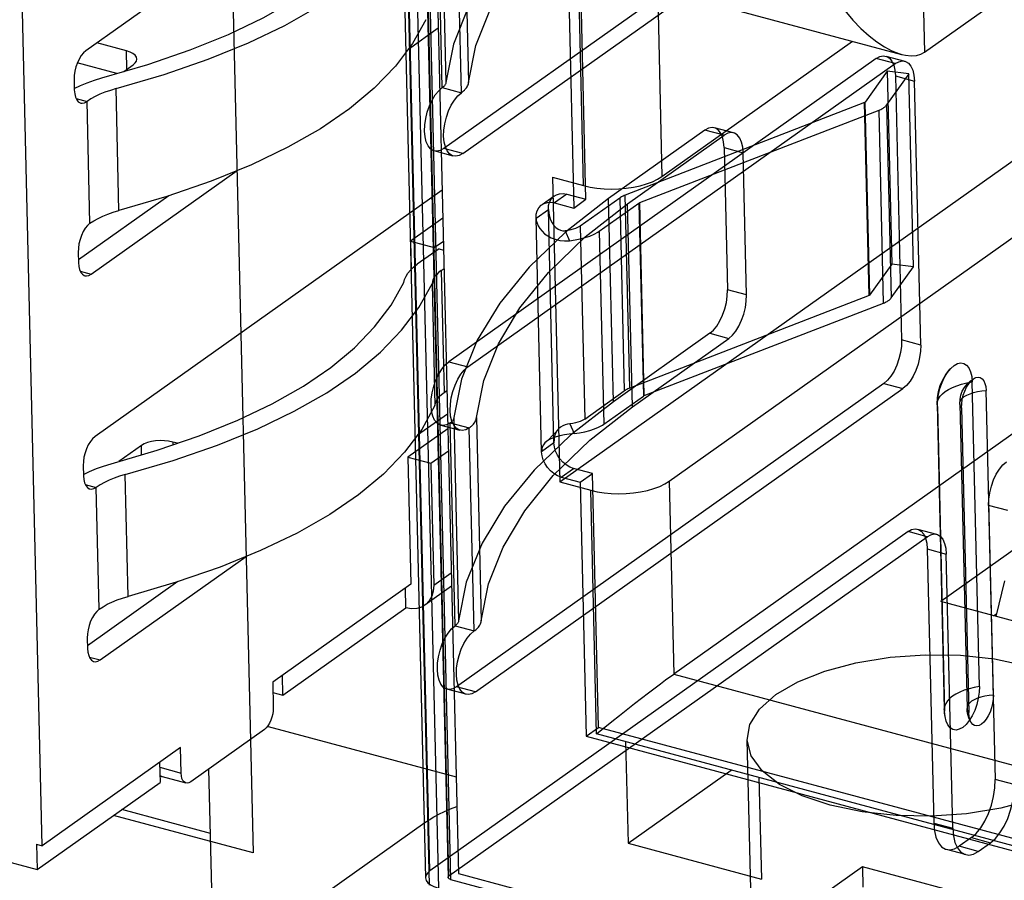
# Model space of a CAD drawing. Header units: millimetres. Extents: x 6 to 414, y 7 to 290.
# Tile 156 of 256: x 138.46 to 139.328, y 144.223 to 144.981. Entities that reach past the tile are written whole.
import ezdxf

# ---------------------------------------------------------------- set-up
doc = ezdxf.new("R2010")
doc.units = ezdxf.units.MM
doc.header["$LTSCALE"] = 23.1
doc.layers.get('0').update_dxf_attribs({"linetype": 'CONTINUOUS'})

msp = doc.modelspace()

# ---------------------------------------------------------------- linework, layer by layer
at = {"color": 4, "linetype": 'Continuous'}
for p, q in [((138.82092, 144.21827), (138.79098, 145.4823)), ((138.6425, 145.21348), (138.6654, 144.24665)), ((138.67878, 144.35813), (138.84444, 144.31367)), ((138.6654, 144.24665), (138.54222, 144.27971)), ((138.62787, 144.26389), (138.54955, 144.28491)), ((138.67044, 144.16961), (138.81679, 144.27341))]:
    msp.add_line(p, q, dxfattribs=at)
at = {"color": 6, "linetype": 'Continuous'}
for p, q in [((138.82135, 144.23093), (138.79451, 145.36429)), ((138.79056, 145.35633), (138.81736, 144.2247)), ((138.81051, 145.35853), (138.83736, 144.22517)), ((138.83816, 144.22642), (138.81131, 145.35978)), ((138.8128, 145.35673), (138.83965, 144.22337)), ((138.80196, 145.34904), (138.82881, 144.21568)), ((139.21053, 145.13502), (138.83358, 144.86767)), ((138.85038, 144.86316), (139.22733, 145.13051)), ((138.83124, 145.10492), (138.83548, 144.92588)), ((138.85122, 145.1049), (138.85546, 144.92586)), ((138.83231, 144.92139), (138.82807, 145.10043)), ((138.84911, 144.91688), (138.84487, 145.09592)), ((138.95901, 144.8229), (138.95423, 145.02432)), ((138.94339, 145.01663), (138.94817, 144.81521)), ((139.21498, 144.94703), (138.83804, 144.67968)), ((139.23178, 144.94252), (139.21498, 144.94703)), ((139.22339, 144.94915), (139.24019, 144.94464)), ((138.85484, 144.67517), (139.23178, 144.94252)), ((139.22466, 144.93584), (139.20513, 144.90843)), ((139.24369, 144.93347), (139.22417, 144.90607)), ((139.24369, 144.93347), (139.22466, 144.93584)), ((139.22466, 144.93584), (139.22868, 144.76575)), ((139.23188, 144.9317), (139.24868, 144.92719)), ((139.23188, 144.9317), (139.23739, 144.69895)), ((139.24772, 144.76338), (139.24369, 144.93347)), ((138.83231, 144.92139), (138.84911, 144.91688)), ((139.25419, 144.69444), (139.24868, 144.92719)), ((139.20474, 144.90817), (138.99368, 144.82658)), ((139.20507, 144.90837), (139.20474, 144.90817)), ((139.20877, 144.73808), (139.20474, 144.90817)), ((139.20507, 144.90837), (139.2091, 144.73828)), ((139.22417, 144.90607), (139.2282, 144.73598)), ((139.00641, 144.81996), (139.21747, 144.90154)), ((139.2215, 144.73145), (139.21747, 144.90154)), ((139.08916, 144.88146), (139.07236, 144.88596)), ((139.06395, 144.88384), (138.97895, 144.82356)), ((138.99575, 144.81905), (139.08075, 144.87934)), ((139.08075, 144.87934), (139.06395, 144.88384)), ((139.08085, 144.86852), (139.09765, 144.86401)), ((139.08085, 144.86852), (139.08381, 144.74319)), ((138.84197, 144.86105), (138.82517, 144.86555)), ((138.85038, 144.86316), (138.83358, 144.86767)), ((139.10062, 144.73868), (139.09765, 144.86401)), ((138.93106, 144.82582), (138.92022, 144.81813)), ((138.9422, 144.82741), (138.93136, 144.81972)), ((138.9422, 144.82741), (138.95901, 144.8229)), ((138.99771, 144.65649), (138.99368, 144.82658)), ((138.93136, 144.81972), (138.94817, 144.81521)), ((138.94817, 144.81521), (138.95901, 144.8229)), ((138.98878, 144.82403), (138.95389, 144.79929)), ((138.97069, 144.79478), (139.00559, 144.81953)), ((138.98319, 144.64452), (138.97895, 144.82356)), ((138.98878, 144.82403), (138.99281, 144.65394)), ((138.99999, 144.64001), (138.99575, 144.81905)), ((139.00559, 144.81953), (139.00641, 144.81996)), ((139.00559, 144.81953), (139.00961, 144.64944)), ((139.01044, 144.64987), (139.00641, 144.81996)), ((138.91499, 144.80632), (138.92583, 144.81401)), ((138.9307, 144.60811), (138.92583, 144.81401)), ((138.91986, 144.60043), (138.91499, 144.80632)), ((138.95389, 144.79929), (138.95327, 144.79887)), ((138.95389, 144.79929), (138.95792, 144.6292)), ((138.94078, 144.79512), (138.94447, 144.78643)), ((138.96945, 144.79395), (138.97069, 144.79478)), ((138.97069, 144.79478), (138.97472, 144.62469)), ((139.22868, 144.76575), (139.20916, 144.73834)), ((139.24772, 144.76338), (139.22868, 144.76575)), ((139.2282, 144.73598), (139.24772, 144.76338)), ((139.20877, 144.73808), (138.99771, 144.65649)), ((139.10062, 144.73868), (139.08381, 144.74319)), ((139.2091, 144.73828), (139.20877, 144.73808)), ((139.01044, 144.64987), (139.2215, 144.73145)), ((139.06819, 144.7048), (138.98319, 144.64452)), ((139.06819, 144.7048), (139.08499, 144.70029)), ((138.99999, 144.64001), (139.08499, 144.70029)), ((139.25419, 144.69444), (139.23739, 144.69895)), ((138.83804, 144.67968), (138.85484, 144.67517)), ((139.22177, 144.66056), (138.84482, 144.39321)), ((139.22177, 144.66056), (139.23857, 144.65605)), ((139.30596, 144.39349), (139.2996, 144.66206)), ((138.86162, 144.3887), (139.23857, 144.65605)), ((138.95792, 144.6292), (138.99281, 144.65394)), ((139.31827, 144.3858), (139.31191, 144.65436)), ((138.97472, 144.62469), (139.00961, 144.64944)), ((139.00961, 144.64944), (139.01044, 144.64987)), ((139.26868, 144.64223), (139.27504, 144.37366)), ((139.28868, 144.6427), (139.29504, 144.37414)), ((139.26894, 144.64031), (139.2753, 144.37175)), ((139.29023, 144.63899), (139.29659, 144.37042)), ((138.83931, 144.62597), (138.85611, 144.62146)), ((138.84355, 144.44693), (138.83931, 144.62597)), ((138.84248, 144.63046), (138.84672, 144.45142)), ((138.86246, 144.63044), (138.8667, 144.4514)), ((138.94481, 144.62503), (138.9485, 144.61634)), ((138.95792, 144.6292), (138.9573, 144.62878)), ((138.97348, 144.62386), (138.97472, 144.62469)), ((138.8309, 144.62385), (138.8477, 144.61934)), ((138.86035, 144.44242), (138.85611, 144.62146)), ((138.9307, 144.60811), (138.91986, 144.60043)), ((138.93709, 144.57801), (138.94793, 144.5857)), ((138.96473, 144.58119), (138.94793, 144.5857)), ((138.93709, 144.57801), (138.95389, 144.57351)), ((138.95389, 144.57351), (138.96473, 144.58119)), ((138.95389, 144.57351), (138.95919, 144.3497)), ((138.97003, 144.35739), (138.96473, 144.58119)), ((139.33095, 144.54862), (139.31414, 144.55313)), ((139.31414, 144.55313), (139.31987, 144.31143)), ((139.24305, 144.53001), (138.82135, 144.23093)), ((139.25985, 144.5255), (139.24305, 144.53001)), ((139.25146, 144.53213), (139.26826, 144.52762)), ((138.83816, 144.22642), (139.25985, 144.5255)), ((139.25994, 144.51469), (139.27674, 144.51018)), ((139.25994, 144.51469), (139.26567, 144.27298)), ((139.28247, 144.26847), (139.27674, 144.51018)), ((138.84355, 144.44693), (138.86035, 144.44242)), ((138.85321, 144.38659), (138.83641, 144.39109)), ((138.86162, 144.3887), (138.84482, 144.39321)), ((138.95919, 144.3497), (138.97003, 144.35739)), ((140.04536, 144.06884), (138.97003, 144.35739)), ((138.95919, 144.3497), (140.03452, 144.06115)), ((139.10101, 144.34648), (139.10843, 144.03316)), ((139.33667, 144.30692), (139.31987, 144.31143)), ((139.26567, 144.27298), (139.28247, 144.26847)), ((139.29904, 144.26024), (139.2882, 144.25255)), ((139.29904, 144.26024), (139.31584, 144.25573)), ((139.305, 144.24804), (139.2882, 144.25255)), ((139.305, 144.24804), (139.31584, 144.25573)), ((139.29378, 144.24522), (139.27698, 144.24973)), ((139.20279, 144.23455), (139.09439, 144.15766)), ((140.04289, 144.00912), (139.20279, 144.23455)), ((139.20279, 144.23455), (139.20321, 144.21665)), ((138.83965, 144.22337), (139.05807, 144.16476))]:
    msp.add_line(p, q, dxfattribs=at)
at = {"color": 7, "linetype": 'Continuous'}
for p, q in [((138.81952, 145.36556), (138.84645, 144.22864)), ((138.82413, 145.17106), (138.51798, 144.95393)), ((139.25754, 144.95251), (139.53571, 145.1498)), ((139.25405, 145.10004), (139.25754, 144.95251)), ((138.47947, 144.25303), (138.4607, 145.04529)), ((138.95688, 144.83501), (138.95198, 145.04217)), ((139.00174, 145.01386), (139.23738, 144.95062)), ((139.02207, 145.0084), (139.02599, 144.84296)), ((138.80238, 144.95539), (138.82879, 144.97412)), ((138.55378, 144.95372), (138.52759, 144.96074)), ((139.02599, 144.84296), (139.19414, 144.96223)), ((138.55416, 144.93756), (138.55378, 144.95372)), ((138.54527, 144.93376), (138.51039, 144.94312)), ((138.55129, 144.93553), (138.55974, 144.94152)), ((138.93594, 144.57378), (139.45086, 144.93898)), ((138.50756, 144.92834), (138.50777, 144.91938)), ((138.50774, 144.92064), (138.51317, 144.92322)), ((138.51317, 144.92322), (138.51912, 144.92566)), ((138.54711, 144.81305), (138.54456, 144.92047)), ((139.03235, 144.5744), (139.52017, 144.92039)), ((138.50937, 144.91176), (138.51904, 144.90917)), ((138.52158, 144.80174), (138.51904, 144.90917)), ((138.52264, 144.75698), (138.65127, 144.84821)), ((138.92958, 144.84234), (138.95688, 144.83501)), ((138.92958, 144.84234), (138.93594, 144.57378)), ((138.59112, 144.82608), (138.51132, 144.76949)), ((138.83219, 144.83088), (138.52604, 144.61375)), ((139.6055, 144.80796), (139.03638, 144.40431)), ((138.83277, 144.80632), (138.8042, 144.78606)), ((138.8042, 144.78606), (138.82521, 144.78042)), ((138.8042, 144.78606), (138.8048, 144.76108)), ((138.82521, 144.78042), (138.83325, 144.78612)), ((138.51117, 144.77615), (138.51138, 144.7672)), ((138.82941, 144.7793), (138.81025, 144.76571)), ((138.8253, 144.77638), (138.82521, 144.78042)), ((138.82941, 144.7793), (138.83343, 144.77822)), ((138.51298, 144.75957), (138.52264, 144.75698)), ((138.83125, 144.76007), (138.83382, 144.76189)), ((138.83125, 144.76007), (138.8338, 144.65265)), ((138.82329, 144.74851), (138.82583, 144.64108)), ((139.56653, 144.67725), (139.2719, 144.46828)), ((138.8338, 144.65265), (138.83636, 144.65447)), ((138.81044, 144.61521), (138.83685, 144.63394)), ((138.83717, 144.62051), (138.80203, 144.59559)), ((138.59876, 144.60783), (138.59455, 144.60896)), ((138.59455, 144.60896), (138.59461, 144.6064)), ((138.56691, 144.60578), (138.54716, 144.59177)), ((138.5671, 144.59762), (138.56691, 144.60578)), ((138.82219, 144.59018), (138.83763, 144.60113)), ((138.80203, 144.59559), (138.82219, 144.59018)), ((138.80203, 144.59559), (138.80468, 144.48369)), ((138.82219, 144.59018), (138.82474, 144.48275)), ((138.51562, 144.58816), (138.51583, 144.5792)), ((138.5158, 144.58046), (138.52122, 144.58304)), ((138.52122, 144.58304), (138.52718, 144.58548)), ((138.55516, 144.47287), (138.55262, 144.58029)), ((138.93594, 144.57378), (138.96325, 144.56645)), ((139.03235, 144.5744), (139.03638, 144.40431)), ((138.51743, 144.57158), (138.5271, 144.56899)), ((138.52964, 144.46156), (138.5271, 144.56899)), ((138.96834, 144.3516), (138.96325, 144.56645)), ((138.5307, 144.4168), (138.65933, 144.50803)), ((138.59918, 144.4859), (138.51938, 144.42931)), ((138.82474, 144.48275), (138.84017, 144.4937)), ((139.32807, 144.4867), (139.3206, 144.45521)), ((138.80468, 144.48369), (138.68273, 144.39719)), ((138.80017, 144.46266), (138.79975, 144.48019)), ((138.84046, 144.48176), (138.81689, 144.46505)), ((138.69177, 144.38577), (138.80017, 144.46266)), ((139.33743, 144.4507), (139.2719, 144.46828)), ((139.31845, 144.45579), (139.3212, 144.45774)), ((138.51922, 144.43597), (138.51944, 144.42702)), ((138.52104, 144.4194), (138.5307, 144.4168)), ((138.69177, 144.38577), (138.69135, 144.40331)), ((139.02928, 144.39916), (139.03638, 144.40431)), ((139.03638, 144.40431), (140.02861, 144.13806)), ((138.68273, 144.39719), (138.68326, 144.37481)), ((138.68294, 144.38814), (138.69177, 144.38577)), ((139.00192, 144.37835), (139.01419, 144.38782)), ((138.98865, 144.36794), (139.00192, 144.37835)), ((138.98184, 144.36251), (138.98865, 144.36794)), ((138.67544, 144.35562), (138.6104, 144.30949)), ((138.96834, 144.3516), (138.98184, 144.36251)), ((140.0529, 144.06057), (138.96834, 144.3516)), ((138.60142, 144.33953), (138.47947, 144.25303)), ((138.60195, 144.31715), (138.60142, 144.33953)), ((138.99396, 144.34473), (138.99608, 144.25521)), ((138.1154, 144.32849), (138.47496, 144.232)), ((138.58295, 144.32642), (138.58336, 144.30889)), ((138.58305, 144.32222), (138.60195, 144.31715)), ((138.63166, 144.10391), (138.62652, 144.32092)), ((138.58519, 144.31406), (138.6062, 144.30843)), ((138.99608, 144.25521), (139.08707, 144.31974)), ((139.11157, 144.31317), (139.11369, 144.22364)), ((138.47496, 144.232), (138.58336, 144.30889)), ((138.47443, 144.25438), (138.47947, 144.25303)), ((138.47443, 144.25438), (138.47496, 144.232)), ((138.99608, 144.25521), (139.11369, 144.22364)), ((138.84645, 144.22864), (138.95146, 144.20046))]:
    msp.add_line(p, q, dxfattribs=at)
at = {"color": 6, "linetype": 'Continuous'}
for points in [[(138.97195, 145.11898), (138.93407, 145.08942), (138.90198, 145.05862), (138.87592, 145.0268), (138.85609, 144.99421), (138.84224, 144.95976), (138.83548, 144.92588)], [(138.85546, 144.92586), (138.86192, 144.95848), (138.87471, 144.99085), (138.89374, 145.02272), (138.91887, 145.05385), (138.95126, 145.08517), (138.98875, 145.11447)], [(139.21498, 144.94703), (139.21815, 144.94876), (139.22122, 144.94939), (139.22409, 144.94892), (139.22666, 144.94732), (139.22877, 144.94469), (139.23038, 144.94114), (139.23143, 144.93678), (139.23188, 144.9317)], [(139.23178, 144.94252), (139.23495, 144.94425), (139.23803, 144.94489), (139.24089, 144.94441), (139.24347, 144.94281), (139.24558, 144.94019), (139.24719, 144.93663), (139.24823, 144.93228), (139.24868, 144.92719)], [(138.83358, 144.86767), (138.83041, 144.86594), (138.82734, 144.8653), (138.82448, 144.86578), (138.8219, 144.86738), (138.81979, 144.87001), (138.81818, 144.87356), (138.81713, 144.87792), (138.81669, 144.883), (138.81687, 144.88843), (138.81767, 144.8941), (138.81905, 144.89979), (138.821, 144.90536), (138.82337, 144.91043), (138.82611, 144.91489), (138.82911, 144.91858), (138.83231, 144.92139)], [(138.83418, 144.92306), (138.83394, 144.92279), (138.83366, 144.9225), (138.83336, 144.92222), (138.83303, 144.92194), (138.83268, 144.92166), (138.83231, 144.92139)], [(138.83548, 144.92588), (138.83541, 144.92541), (138.83528, 144.92494), (138.83508, 144.92445), (138.83484, 144.92399), (138.83455, 144.92354), (138.83418, 144.92306)], [(138.84911, 144.91688), (138.84978, 144.91736), (138.85048, 144.91792), (138.85113, 144.91848), (138.85174, 144.91905), (138.85231, 144.91963), (138.85284, 144.92022)], [(138.85284, 144.92022), (138.85354, 144.92111), (138.85414, 144.92202), (138.85465, 144.92299), (138.85503, 144.92392), (138.85529, 144.92485), (138.85546, 144.92586)], [(138.85038, 144.86316), (138.84721, 144.86144), (138.84414, 144.8608), (138.84128, 144.86127), (138.8387, 144.86288), (138.83659, 144.8655), (138.83498, 144.86905), (138.83393, 144.87341), (138.83349, 144.87849), (138.83367, 144.88392), (138.83447, 144.88959), (138.83585, 144.89528), (138.8378, 144.90086), (138.84017, 144.90592), (138.84291, 144.91038), (138.84591, 144.91407), (138.84911, 144.91688)], [(139.21747, 144.90154), (139.21825, 144.90186), (139.21905, 144.90222), (139.21981, 144.90259), (139.22048, 144.90296), (139.22116, 144.90337), (139.22179, 144.90379)], [(139.22179, 144.90379), (139.22226, 144.90414), (139.22273, 144.90452), (139.22313, 144.90488), (139.22352, 144.90528), (139.22385, 144.90566), (139.22417, 144.90607)], [(139.08085, 144.86852), (139.08041, 144.87352), (139.07938, 144.87789), (139.07778, 144.88146), (139.07563, 144.88413), (139.0731, 144.88572), (139.07025, 144.88621), (139.06718, 144.88559), (139.06395, 144.88384)], [(139.09765, 144.86401), (139.09721, 144.86901), (139.09618, 144.87338), (139.09458, 144.87695), (139.09244, 144.87963), (139.0899, 144.88121), (139.08705, 144.88171), (139.08398, 144.88109), (139.08075, 144.87934)], [(138.92583, 144.81401), (138.92606, 144.8174), (138.92693, 144.8205), (138.9284, 144.82317), (138.93045, 144.82535), (138.93293, 144.82689), (138.93578, 144.82777), (138.93889, 144.82795), (138.9422, 144.82741)], [(138.99368, 144.82658), (138.9928, 144.82622), (138.99189, 144.82582), (138.99103, 144.82539), (138.99027, 144.82498), (138.9895, 144.82452), (138.98878, 144.82403)], [(138.97895, 144.82356), (138.94107, 144.79401), (138.90898, 144.7632), (138.88292, 144.73138), (138.86309, 144.69879), (138.84924, 144.66434), (138.84248, 144.63046)], [(138.86246, 144.63044), (138.86892, 144.66306), (138.88171, 144.69543), (138.90074, 144.7273), (138.92587, 144.75843), (138.95826, 144.78976), (138.99575, 144.81905)], [(138.91499, 144.80632), (138.91522, 144.80972), (138.91609, 144.81281), (138.91756, 144.81548), (138.91961, 144.81766), (138.92209, 144.8192), (138.92494, 144.82008), (138.92805, 144.82026), (138.93136, 144.81972)], [(138.92583, 144.81401), (138.92612, 144.81078), (138.92678, 144.80765), (138.92777, 144.80475), (138.92906, 144.80214), (138.93063, 144.79985), (138.93246, 144.79797), (138.93446, 144.79654), (138.93657, 144.79559), (138.9387, 144.79513), (138.94078, 144.79512)], [(138.91499, 144.80632), (138.91521, 144.80414), (138.91583, 144.80186), (138.91687, 144.79947), (138.91833, 144.79706), (138.92023, 144.79475), (138.92256, 144.79258), (138.9253, 144.79063), (138.92844, 144.78896), (138.93197, 144.78763), (138.93586, 144.78671), (138.94004, 144.78631), (138.94447, 144.78643)], [(138.95327, 144.79887), (138.95167, 144.79798), (138.94984, 144.79718), (138.94781, 144.79648), (138.94561, 144.7959), (138.94328, 144.79545), (138.94078, 144.79512)], [(138.94447, 144.78643), (138.94934, 144.78708), (138.95401, 144.78798), (138.95842, 144.78914), (138.96249, 144.79052), (138.96616, 144.79212), (138.96945, 144.79395)], [(139.06819, 144.7048), (139.07134, 144.70755), (139.07434, 144.71122), (139.07708, 144.71567), (139.0795, 144.72082), (139.08142, 144.7263), (139.08281, 144.73199), (139.08362, 144.73766), (139.08381, 144.74319)], [(139.08499, 144.70029), (139.08814, 144.70305), (139.09114, 144.70672), (139.09388, 144.71116), (139.0963, 144.71632), (139.09822, 144.72179), (139.09961, 144.72748), (139.10042, 144.73315), (139.10062, 144.73868)], [(139.2215, 144.73145), (139.22228, 144.73177), (139.22308, 144.73213), (139.22384, 144.7325), (139.22451, 144.73287), (139.22519, 144.73328), (139.22582, 144.7337)], [(139.22582, 144.7337), (139.22629, 144.73405), (139.22676, 144.73443), (139.22716, 144.73479), (139.22755, 144.73519), (139.22788, 144.73557), (139.2282, 144.73598)], [(139.23739, 144.69895), (139.2372, 144.69351), (139.23641, 144.68784), (139.23503, 144.68216), (139.23308, 144.67658), (139.2307, 144.67151), (139.22797, 144.66705), (139.22497, 144.66337), (139.22177, 144.66056)], [(139.25419, 144.69444), (139.25401, 144.689), (139.25321, 144.68334), (139.25183, 144.67765), (139.24988, 144.67207), (139.24751, 144.66701), (139.24477, 144.66255), (139.24177, 144.65886), (139.23857, 144.65605)], [(138.83931, 144.62597), (138.83614, 144.62424), (138.83306, 144.6236), (138.8302, 144.62407), (138.82762, 144.62568), (138.82551, 144.6283), (138.82391, 144.63186), (138.82286, 144.63621), (138.82241, 144.64129), (138.8226, 144.64673), (138.8234, 144.65239), (138.82478, 144.65808), (138.82672, 144.66366), (138.8291, 144.66872), (138.83184, 144.67319), (138.83483, 144.67687), (138.83804, 144.67968)], [(139.26894, 144.64031), (139.26911, 144.64543), (139.26986, 144.65078), (139.27116, 144.65614), (139.273, 144.6614), (139.27524, 144.66617), (139.27782, 144.67038), (139.28065, 144.67385), (139.28367, 144.6765), (139.28666, 144.67813), (139.28955, 144.67874), (139.29225, 144.67829), (139.29468, 144.67678), (139.29667, 144.6743), (139.29819, 144.67095), (139.29918, 144.66685), (139.2996, 144.66206)], [(138.85611, 144.62146), (138.85294, 144.61973), (138.84987, 144.61909), (138.84701, 144.61956), (138.84443, 144.62117), (138.84232, 144.62379), (138.84071, 144.62735), (138.83966, 144.6317), (138.83921, 144.63678), (138.8394, 144.64222), (138.8402, 144.64789), (138.84158, 144.65357), (138.84353, 144.65915), (138.8459, 144.66422), (138.84864, 144.66868), (138.85164, 144.67236), (138.85484, 144.67517)], [(139.26868, 144.64223), (139.26893, 144.64816), (139.26984, 144.65348), (139.27138, 144.65869), (139.27359, 144.66375), (139.2764, 144.66851), (139.28003, 144.67318)], [(139.27586, 144.65344), (139.27882, 144.6553), (139.28221, 144.65702), (139.28611, 144.65861), (139.29025, 144.65996), (139.29482, 144.66113), (139.2996, 144.66206)], [(139.28868, 144.6427), (139.28893, 144.64686), (139.28969, 144.65037), (139.29091, 144.65364), (139.29275, 144.65698), (139.29515, 144.66009), (139.29812, 144.66287), (139.3017, 144.66524)], [(139.29023, 144.63899), (139.29035, 144.64261), (139.29088, 144.64639), (139.2918, 144.65018), (139.2931, 144.6539), (139.29468, 144.65728), (139.29651, 144.66025), (139.29851, 144.66271), (139.30064, 144.66458), (139.30276, 144.66573), (139.30481, 144.66616), (139.30671, 144.66584), (139.30843, 144.66477), (139.30984, 144.66302), (139.31091, 144.66065), (139.31161, 144.65775), (139.31191, 144.65436)], [(138.99771, 144.65649), (138.99682, 144.65613), (138.99592, 144.65573), (138.99505, 144.6553), (138.9943, 144.65489), (138.99353, 144.65443), (138.99281, 144.65394)], [(139.26894, 144.64031), (139.26868, 144.64254), (139.26899, 144.64478), (139.26988, 144.64707), (139.27131, 144.64924), (139.27333, 144.6514), (139.27586, 144.65344)], [(139.29267, 144.64893), (139.29499, 144.65033), (139.29775, 144.65157), (139.30088, 144.65261), (139.3044, 144.65345), (139.30806, 144.65403), (139.31191, 144.65436)], [(138.98319, 144.64452), (138.94531, 144.61496), (138.91322, 144.58416), (138.88716, 144.55234), (138.86733, 144.51975), (138.85348, 144.4853), (138.84672, 144.45142)], [(139.29023, 144.63899), (139.28918, 144.64061), (139.2887, 144.64229), (139.28882, 144.644), (139.28954, 144.64573), (139.29082, 144.64737), (139.29267, 144.64893)], [(138.8667, 144.4514), (138.87316, 144.48402), (138.88595, 144.51639), (138.90498, 144.54826), (138.93011, 144.57939), (138.9625, 144.61071), (138.99999, 144.64001)], [(138.84117, 144.62764), (138.84094, 144.62737), (138.84066, 144.62708), (138.84035, 144.6268), (138.84003, 144.62652), (138.83968, 144.62624), (138.83931, 144.62597)], [(138.84248, 144.63046), (138.84241, 144.62999), (138.84228, 144.62953), (138.84208, 144.62903), (138.84184, 144.62857), (138.84155, 144.62812), (138.84117, 144.62764)], [(138.85611, 144.62146), (138.85678, 144.62195), (138.85747, 144.6225), (138.85813, 144.62306), (138.85874, 144.62363), (138.85931, 144.62421), (138.85984, 144.6248)], [(138.85984, 144.6248), (138.86054, 144.62569), (138.86113, 144.6266), (138.86165, 144.62758), (138.86203, 144.6285), (138.86229, 144.62943), (138.86246, 144.63044)], [(138.94481, 144.62503), (138.94274, 144.62469), (138.94063, 144.62409), (138.93857, 144.6232), (138.93662, 144.62202), (138.93488, 144.62052), (138.9334, 144.61869), (138.93223, 144.61654), (138.93137, 144.61406), (138.93085, 144.61124), (138.9307, 144.60811)], [(138.9573, 144.62878), (138.9557, 144.62789), (138.95387, 144.62709), (138.95184, 144.62639), (138.94964, 144.62581), (138.94731, 144.62536), (138.94481, 144.62503)], [(138.9485, 144.61634), (138.94408, 144.61579), (138.93992, 144.61514), (138.93608, 144.61435), (138.9326, 144.61343), (138.92952, 144.61237), (138.92686, 144.61115), (138.92462, 144.60975), (138.92281, 144.60817), (138.92145, 144.60641), (138.9205, 144.6045), (138.91998, 144.60252), (138.91986, 144.60043)], [(138.93421, 144.61978), (138.93185, 144.61707), (138.92924, 144.61434), (138.92644, 144.61158), (138.92346, 144.60881)], [(138.9485, 144.61634), (138.95337, 144.61699), (138.95804, 144.61789), (138.96245, 144.61905), (138.96652, 144.62043), (138.97019, 144.62203), (138.97348, 144.62386)], [(138.94793, 144.5857), (138.94466, 144.58692), (138.9415, 144.58877), (138.93856, 144.59119), (138.93593, 144.59413), (138.93378, 144.59739), (138.93216, 144.60089), (138.93112, 144.60449), (138.9307, 144.60811)], [(138.93709, 144.57801), (138.93382, 144.57923), (138.93065, 144.58108), (138.92772, 144.5835), (138.92508, 144.58645), (138.92294, 144.5897), (138.92132, 144.5932), (138.92028, 144.5968), (138.91986, 144.60043)], [(139.31414, 144.55313), (139.31433, 144.55857), (139.31513, 144.56424), (139.31651, 144.56992), (139.31846, 144.5755), (139.32083, 144.58057), (139.32357, 144.58503), (139.32657, 144.58871), (139.32977, 144.59152)], [(139.24305, 144.53001), (139.24622, 144.53174), (139.24929, 144.53238), (139.25215, 144.53191), (139.25473, 144.5303), (139.25684, 144.52768), (139.25845, 144.52412), (139.2595, 144.51977), (139.25994, 144.51469)], [(139.25985, 144.5255), (139.26302, 144.52723), (139.26609, 144.52787), (139.26895, 144.5274), (139.27153, 144.52579), (139.27364, 144.52317), (139.27525, 144.51962), (139.2763, 144.51526), (139.27674, 144.51018)], [(138.84672, 144.45142), (138.84665, 144.45095), (138.84652, 144.45048), (138.84632, 144.44999), (138.84608, 144.44953), (138.84579, 144.44908), (138.84541, 144.4486)], [(138.86408, 144.44576), (138.86478, 144.44665), (138.86538, 144.44756), (138.86589, 144.44853), (138.86627, 144.44946), (138.86653, 144.45039), (138.8667, 144.4514)], [(138.84482, 144.39321), (138.84165, 144.39148), (138.83858, 144.39084), (138.83572, 144.39132), (138.83314, 144.39292), (138.83103, 144.39555), (138.82942, 144.3991), (138.82837, 144.40346), (138.82793, 144.40854), (138.82811, 144.41397), (138.82891, 144.41964), (138.83029, 144.42533), (138.83224, 144.4309), (138.83461, 144.43597), (138.83735, 144.44043), (138.84035, 144.44412), (138.84355, 144.44693)], [(138.84541, 144.4486), (138.84518, 144.44833), (138.8449, 144.44804), (138.84459, 144.44776), (138.84427, 144.44748), (138.84392, 144.4472), (138.84355, 144.44693)], [(138.86162, 144.3887), (138.85845, 144.38698), (138.85538, 144.38634), (138.85252, 144.38681), (138.84994, 144.38842), (138.84783, 144.39104), (138.84622, 144.39459), (138.84517, 144.39895), (138.84473, 144.40403), (138.84491, 144.40946), (138.84571, 144.41513), (138.84709, 144.42082), (138.84904, 144.4264), (138.85141, 144.43146), (138.85415, 144.43592), (138.85715, 144.43961), (138.86035, 144.44242)], [(138.86035, 144.44242), (138.86102, 144.4429), (138.86172, 144.44346), (138.86237, 144.44402), (138.86298, 144.44459), (138.86355, 144.44517), (138.86408, 144.44576)], [(139.30596, 144.39349), (139.30578, 144.38837), (139.30503, 144.38302), (139.30373, 144.37766), (139.30189, 144.3724), (139.29965, 144.36763), (139.29707, 144.36342), (139.29425, 144.35995), (139.29123, 144.3573), (139.28824, 144.35567), (139.28534, 144.35507), (139.28264, 144.35551), (139.28021, 144.35703), (139.27822, 144.3595), (139.2767, 144.36285), (139.27572, 144.36696), (139.2753, 144.37175)], [(139.30596, 144.39349), (139.30128, 144.39259), (139.29684, 144.39146), (139.29256, 144.39008), (139.28876, 144.38854), (139.28525, 144.38678), (139.28223, 144.38487)], [(139.28223, 144.38487), (139.27974, 144.38288), (139.27776, 144.38079), (139.27627, 144.37855), (139.27538, 144.37633), (139.27504, 144.37403), (139.2753, 144.37175)], [(139.31827, 144.3858), (139.31815, 144.38218), (139.31761, 144.3784), (139.31669, 144.37461), (139.3154, 144.37089), (139.31381, 144.36751), (139.31199, 144.36454), (139.30999, 144.36208), (139.30785, 144.36021), (139.30574, 144.35906), (139.30369, 144.35863), (139.30178, 144.35894), (139.30006, 144.36001), (139.29866, 144.36176), (139.29758, 144.36413), (139.29689, 144.36704), (139.29659, 144.37042)], [(139.31827, 144.3858), (139.31448, 144.38548), (139.31081, 144.3849), (139.30737, 144.38409), (139.30415, 144.38303), (139.30139, 144.38179), (139.29903, 144.38037)], [(139.27595, 144.3657), (139.27569, 144.36705), (139.27548, 144.36838), (139.27531, 144.36972), (139.27518, 144.37104), (139.27509, 144.37236), (139.27504, 144.37366)], [(139.29868, 144.36172), (139.29758, 144.36373), (139.29668, 144.3658), (139.29599, 144.36789), (139.29549, 144.36998), (139.29517, 144.37207), (139.29504, 144.37414)], [(139.29903, 144.38037), (139.2972, 144.37883), (139.29591, 144.3772), (139.29519, 144.37551), (139.29506, 144.37376), (139.29553, 144.37207), (139.29659, 144.37042)], [(139.29904, 144.26024), (139.30323, 144.26391), (139.30724, 144.2688), (139.31089, 144.27473), (139.31412, 144.2816), (139.31668, 144.28891), (139.31853, 144.29648), (139.31961, 144.30404), (139.31987, 144.31143)], [(139.31584, 144.25573), (139.32004, 144.2594), (139.32404, 144.26429), (139.3277, 144.27022), (139.33092, 144.27709), (139.33348, 144.2844), (139.33533, 144.29198), (139.33641, 144.29954), (139.33667, 144.30692)], [(139.26567, 144.27298), (139.26625, 144.26632), (139.26763, 144.2605), (139.26976, 144.25574), (139.27262, 144.25217), (139.27599, 144.25005), (139.2798, 144.24939), (139.2839, 144.25022), (139.2882, 144.25255)], [(139.28247, 144.26847), (139.28305, 144.26181), (139.28443, 144.25599), (139.28656, 144.25123), (139.28942, 144.24766), (139.2928, 144.24554), (139.2966, 144.24488), (139.3007, 144.24571), (139.305, 144.24804)], [(138.82135, 144.23093), (138.81912, 144.22895), (138.81778, 144.22684), (138.81737, 144.22467), (138.81792, 144.22248), (138.81941, 144.22044), (138.82178, 144.21859), (138.82492, 144.21699), (138.82881, 144.21568)], [(138.83965, 144.22337), (138.83888, 144.22363), (138.83825, 144.22395), (138.83778, 144.22432), (138.83747, 144.22473), (138.83736, 144.22516), (138.83744, 144.22559), (138.8377, 144.22602), (138.83816, 144.22642)]]:
    msp.add_lwpolyline(points, dxfattribs=at)
at = {"color": 7, "linetype": 'Continuous'}
for points in [[(138.53217, 144.92991), (138.57274, 144.94182), (138.60995, 144.95462), (138.64377, 144.96831), (138.67432, 144.98291), (138.70168, 144.99844), (138.72584, 145.01489), (138.74679, 145.03227), (138.76454, 145.05054), (138.77906, 145.06965), (138.79036, 145.08961)], [(138.54456, 144.92049), (138.58692, 144.93293), (138.62587, 144.94637), (138.66141, 144.96078), (138.69356, 144.97618), (138.72237, 144.99259), (138.7478, 145.00997), (138.7698, 145.02833), (138.78838, 145.0476), (138.80352, 145.0677), (138.81523, 145.08865)], [(138.81778, 144.98123), (138.80606, 144.96027), (138.79091, 144.94017), (138.77233, 144.9209), (138.75033, 144.90254), (138.7249, 144.88515), (138.69609, 144.86875), (138.66393, 144.85335), (138.6284, 144.83894)], [(139.18738, 144.98932), (139.19441, 144.98087), (139.20152, 144.97342), (139.20861, 144.96702), (139.21558, 144.96163), (139.22236, 144.95722), (139.22885, 144.9538), (139.23499, 144.95135), (139.23766, 144.95055)], [(138.51798, 144.95393), (138.51581, 144.952), (138.51383, 144.94958), (138.51201, 144.9466), (138.51044, 144.94325), (138.50917, 144.93961), (138.50824, 144.93583), (138.50771, 144.9321), (138.50756, 144.92834)], [(138.56292, 144.9465), (138.56248, 144.94828), (138.56129, 144.9499), (138.55942, 144.95138), (138.55692, 144.95265), (138.55378, 144.95372)], [(138.55974, 144.94152), (138.56156, 144.94316), (138.56262, 144.94483), (138.56292, 144.9465)], [(139.23766, 144.95055), (139.24068, 144.94986), (139.24583, 144.94931), (139.25039, 144.94963), (139.25431, 144.95072), (139.25754, 144.95251)], [(138.51912, 144.92566), (138.52545, 144.92789), (138.53217, 144.9299)], [(138.54456, 144.92047), (138.53953, 144.91896), (138.5348, 144.9173), (138.53035, 144.91547), (138.52622, 144.9135), (138.52246, 144.9114), (138.51904, 144.90917)], [(138.50777, 144.91938), (138.50809, 144.91595), (138.50878, 144.91307), (138.50985, 144.91072), (138.51125, 144.90898), (138.51293, 144.90793), (138.51343, 144.90776)], [(138.51343, 144.90776), (138.51482, 144.90759), (138.51685, 144.90801), (138.51904, 144.90917)], [(138.95688, 144.83501), (138.96256, 144.83371), (138.96855, 144.83277), (138.97492, 144.83218), (138.98146, 144.83195), (138.98803, 144.83213), (138.99453, 144.83267), (139.00085, 144.8336), (139.00688, 144.83488), (139.01252, 144.83651), (139.01766, 144.83842), (139.02213, 144.84057), (139.02599, 144.84296)], [(138.6284, 144.83894), (138.58945, 144.82551), (138.54711, 144.81306)], [(138.52158, 144.80174), (138.525, 144.80397), (138.52877, 144.80607), (138.5329, 144.80804), (138.53735, 144.80987), (138.54208, 144.81154), (138.54711, 144.81305)], [(138.52158, 144.80174), (138.51941, 144.79981), (138.51743, 144.79739), (138.51562, 144.79442), (138.51404, 144.79106), (138.51277, 144.78743), (138.51184, 144.78365), (138.51131, 144.77991), (138.51117, 144.77615)], [(138.51138, 144.7672), (138.5117, 144.76377), (138.51238, 144.76089), (138.51346, 144.75853), (138.51485, 144.75679), (138.51653, 144.75574), (138.51704, 144.75557)], [(138.80428, 144.76058), (138.80701, 144.76319), (138.81025, 144.76571)], [(138.51704, 144.75557), (138.51843, 144.7554), (138.52046, 144.75582), (138.52264, 144.75698)], [(138.79842, 144.74947), (138.79909, 144.75232), (138.8003, 144.75512), (138.80203, 144.75788), (138.80428, 144.76058)], [(138.83125, 144.76007), (138.82897, 144.75828), (138.82706, 144.75642), (138.82552, 144.7545), (138.82437, 144.75253), (138.82363, 144.75053), (138.82329, 144.74851)], [(138.54023, 144.58973), (138.58079, 144.60164), (138.61801, 144.61445), (138.65183, 144.62813), (138.68238, 144.64273), (138.70974, 144.65826), (138.73389, 144.67471), (138.75485, 144.69209), (138.7726, 144.71037), (138.78712, 144.72947), (138.79842, 144.74943)], [(138.55262, 144.58031), (138.59497, 144.59275), (138.63393, 144.60619), (138.66947, 144.6206), (138.70162, 144.636), (138.73043, 144.65241), (138.75586, 144.66979), (138.77786, 144.68815), (138.79644, 144.70742), (138.81158, 144.72752), (138.82329, 144.74847)], [(138.8296, 144.649), (138.83151, 144.65085), (138.8338, 144.65265)], [(138.82583, 144.64108), (138.82618, 144.64311), (138.82692, 144.6451), (138.82807, 144.64707), (138.8296, 144.649)], [(138.82584, 144.64105), (138.81412, 144.62009), (138.79897, 144.59999), (138.78039, 144.58072), (138.75839, 144.56236)], [(138.52604, 144.61375), (138.52387, 144.61182), (138.52189, 144.6094), (138.52007, 144.60642), (138.51849, 144.60307), (138.51722, 144.59943), (138.51629, 144.59566), (138.51577, 144.59192), (138.51562, 144.58816)], [(138.59455, 144.60896), (138.59094, 144.6097), (138.58723, 144.6101), (138.58335, 144.61016), (138.57949, 144.60989), (138.5758, 144.60929), (138.57239, 144.60839), (138.56944, 144.60722), (138.56691, 144.60578)], [(138.52718, 144.58548), (138.53351, 144.58771), (138.54023, 144.58972)], [(138.51583, 144.5792), (138.51615, 144.57577), (138.51683, 144.57289), (138.51791, 144.57054), (138.51931, 144.5688), (138.52099, 144.56775), (138.52149, 144.56758)], [(138.55262, 144.58029), (138.54759, 144.57878), (138.54286, 144.57712), (138.53841, 144.57529), (138.53428, 144.57332), (138.53052, 144.57122), (138.5271, 144.56899)], [(138.96325, 144.56645), (138.96892, 144.56515), (138.97491, 144.56421), (138.98128, 144.56361), (138.98782, 144.56339), (138.9944, 144.56356), (139.0009, 144.56411), (139.00721, 144.56504), (139.01325, 144.56632), (139.01888, 144.56794), (139.02402, 144.56986), (139.02849, 144.572), (139.03235, 144.5744)], [(138.52149, 144.56758), (138.52288, 144.56741), (138.52491, 144.56783), (138.5271, 144.56899)], [(138.75839, 144.56236), (138.73296, 144.54498), (138.70415, 144.52857)], [(138.70415, 144.52857), (138.67199, 144.51317), (138.63646, 144.49876)], [(138.63646, 144.49876), (138.59751, 144.48533), (138.55516, 144.47288)], [(138.82474, 144.48275), (138.82432, 144.4775), (138.82303, 144.47292), (138.82081, 144.46894), (138.8178, 144.46574), (138.8169, 144.46506)], [(138.52964, 144.46156), (138.53306, 144.46379), (138.53683, 144.46589), (138.54096, 144.46786), (138.54541, 144.46969), (138.55014, 144.47136), (138.55516, 144.47287)], [(138.52964, 144.46156), (138.52747, 144.45964), (138.52549, 144.45721), (138.52367, 144.45424), (138.5221, 144.45088), (138.52083, 144.44725), (138.5199, 144.44347), (138.51937, 144.43973), (138.51922, 144.43597)], [(138.8169, 144.46506), (138.8141, 144.46345), (138.80984, 144.46213), (138.80522, 144.46188), (138.80017, 144.46266)], [(138.51944, 144.42702), (138.51975, 144.42359), (138.52044, 144.42071), (138.52151, 144.41835), (138.52291, 144.41661), (138.52459, 144.41556), (138.5251, 144.41539)], [(138.5251, 144.41539), (138.52649, 144.41522), (138.52851, 144.41564), (138.5307, 144.4168)], [(139.12655, 144.38634), (139.14595, 144.3976), (139.16974, 144.40705), (139.197, 144.41435), (139.22724, 144.41927), (139.25825, 144.42145), (139.28937, 144.42091), (139.31941, 144.41769), (139.34769, 144.41178), (139.37214, 144.4036), (139.39236, 144.39339), (139.40758, 144.38154), (139.41733, 144.36826), (139.4209, 144.35451), (139.41838, 144.34061), (139.40987, 144.32707), (139.39538, 144.3142)], [(139.01419, 144.38782), (139.02479, 144.39584), (139.02928, 144.39916)], [(139.39538, 144.3142), (139.37597, 144.30294), (139.35219, 144.29348), (139.32493, 144.28619), (139.29469, 144.28127), (139.26367, 144.27909), (139.23255, 144.27962), (139.20252, 144.28284), (139.17424, 144.28876), (139.14978, 144.29694), (139.12956, 144.30715), (139.11434, 144.319), (139.10459, 144.33228), (139.10102, 144.34602), (139.10354, 144.35993), (139.11206, 144.37347), (139.12655, 144.38634)], [(138.68326, 144.37481), (138.68315, 144.37199), (138.68275, 144.36919), (138.68205, 144.36635), (138.6811, 144.36363), (138.67992, 144.36111), (138.67855, 144.35888), (138.67707, 144.35706), (138.67544, 144.35562)], [(138.58321, 144.31541), (138.58356, 144.31498), (138.58482, 144.31419), (138.5852, 144.31406)], [(138.6062, 144.30843), (138.60582, 144.30855), (138.60456, 144.30934), (138.60351, 144.31065), (138.6027, 144.31241), (138.60219, 144.31457), (138.60195, 144.31715)], [(138.6104, 144.30949), (138.60876, 144.30861), (138.60724, 144.3083), (138.6062, 144.30843)]]:
    msp.add_lwpolyline(points, dxfattribs=at)
at = {"color": 4, "linetype": 'Continuous'}
msp.add_lwpolyline([(138.81679, 144.27341), (138.82057, 144.27594), (138.82493, 144.27853), (138.82933, 144.28086), (138.8343, 144.28322), (138.83957, 144.28546), (138.84505, 144.28753)], dxfattribs=at)

doc.saveas('drawing.dxf')
